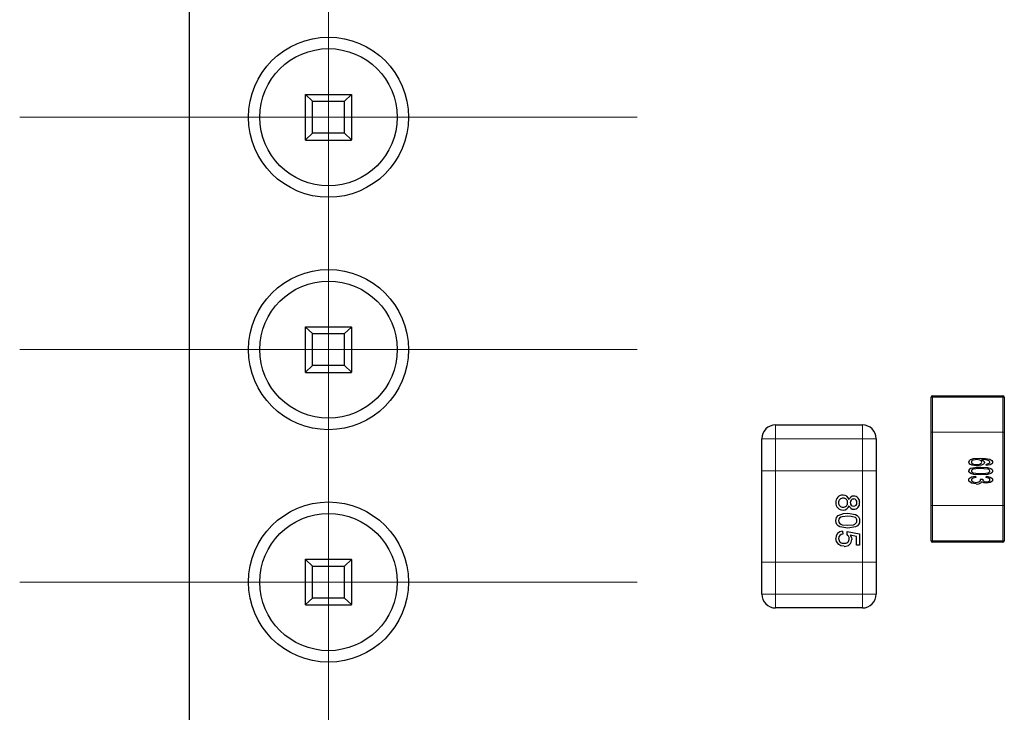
# Model space of a CAD drawing. Header units: millimetres. Extents: x 95 to 199, y 62 to 150.
# Tile 4 of 37: x 95 to 106, y 115 to 122. Entities that reach past the tile are written whole.
import ezdxf

# ---------------------------------------------------------------- set-up
doc = ezdxf.new("R2010")
doc.units = ezdxf.units.MM
doc.linetypes.add('PHANTOM', pattern=[12.7, 6.35, -1.27, 1.27, -1.27, 1.27, -1.27])

# ---------------------------------------------------------------- blocks, each defined once
blk = doc.blocks.new('SW_CENTERMARKSYMBOL_1')
at = {"color": 0, "linetype": 'Continuous', "lineweight": 18}
for p, q in [((0, 2.5), (0, 3.375)), ((0, 0), (0, 2.5)), ((-2.5, 0), (-3.375, 0)), ((0, 0), (-2.5, 0)), ((0, 0), (0, -2.5)), ((0, 0), (2.5, 0)), ((2.5, 0), (3.375, 0)), ((0, -2.5), (0, -3.375))]:
    blk.add_line(p, q, dxfattribs=at)
blk = doc.blocks.new('SW_CENTERMARKSYMBOL_20')
at = {"color": 0, "linetype": 'Continuous', "lineweight": 18}
for p, q in [((0, 2.5), (0, 3.375)), ((0, 0), (0, 2.5)), ((-2.5, 0), (-3.375, 0)), ((0, 0), (-2.5, 0)), ((0, 0), (0, -2.5)), ((0, 0), (2.5, 0)), ((2.5, 0), (3.375, 0)), ((0, -2.5), (0, -3.375))]:
    blk.add_line(p, q, dxfattribs=at)
blk = doc.blocks.new('SW_CENTERMARKSYMBOL_22')
at = {"color": 0, "linetype": 'Continuous', "lineweight": 18}
for p, q in [((0, 2.5), (0, 3.375)), ((0, 0), (0, 2.5)), ((-2.5, 0), (-3.375, 0)), ((0, 0), (-2.5, 0)), ((0, 0), (0, -2.5)), ((0, 0), (2.5, 0)), ((2.5, 0), (3.375, 0)), ((0, -2.5), (0, -3.375))]:
    blk.add_line(p, q, dxfattribs=at)
blk = doc.blocks.new('SW_CENTERMARKSYMBOL_24')
at = {"color": 0, "linetype": 'Continuous', "lineweight": 18}
for p, q in [((0, 2.5), (0, 3.375)), ((0, 0), (0, 2.5)), ((-2.5, 0), (-3.375, 0)), ((0, 0), (-2.5, 0)), ((0, 0), (0, -2.5)), ((0, 0), (2.5, 0)), ((2.5, 0), (3.375, 0)), ((0, -2.5), (0, -3.375))]:
    blk.add_line(p, q, dxfattribs=at)
blk = doc.blocks.new('SW_CENTERMARKSYMBOL_26')
at = {"color": 0, "linetype": 'Continuous', "lineweight": 18}
for p, q in [((0, 2.5), (0, 3.375)), ((0, 0), (0, 2.5)), ((-2.5, 0), (-3.375, 0)), ((0, 0), (-2.5, 0)), ((0, 0), (0, -2.5)), ((0, 0), (2.5, 0)), ((2.5, 0), (3.375, 0)), ((0, -2.5), (0, -3.375))]:
    blk.add_line(p, q, dxfattribs=at)

msp = doc.modelspace()

# ---------------------------------------------------------------- linework, layer by layer
at = {"color": 7, "linetype": 'Continuous', "lineweight": 25}
for p, q in [((97.251, 146.927), (97.251, 100.413)), ((98.525, 121.377), (98.525, 121.38)), ((98.525, 121.38), (99.025, 121.38)), ((98.525, 121.377), (98.6, 121.305)), ((98.525, 120.883), (98.525, 121.377)), ((98.6, 121.305), (98.95, 121.305)), ((98.6, 120.955), (98.6, 121.305)), ((98.95, 121.305), (99.025, 121.377)), ((98.95, 120.955), (98.95, 121.305)), ((99.025, 121.377), (99.025, 121.38)), ((99.025, 121.377), (99.025, 120.883)), ((98.525, 120.883), (98.6, 120.955)), ((98.95, 120.955), (98.6, 120.955)), ((99.025, 120.883), (98.95, 120.955)), ((98.525, 120.88), (98.525, 120.883)), ((98.525, 120.88), (99.025, 120.88)), ((99.025, 120.88), (99.025, 120.883)), ((98.525, 118.837), (98.525, 118.84)), ((98.525, 118.84), (99.025, 118.84)), ((98.525, 118.837), (98.6, 118.765)), ((98.525, 118.343), (98.525, 118.837)), ((98.95, 118.765), (99.025, 118.837)), ((99.025, 118.837), (99.025, 118.84)), ((99.025, 118.837), (99.025, 118.343)), ((98.6, 118.765), (98.95, 118.765)), ((98.6, 118.415), (98.6, 118.765)), ((98.95, 118.415), (98.95, 118.765)), ((98.525, 118.343), (98.6, 118.415)), ((98.95, 118.415), (98.6, 118.415)), ((99.025, 118.343), (98.95, 118.415)), ((98.525, 118.34), (98.525, 118.343)), ((98.525, 118.34), (99.025, 118.34)), ((99.025, 118.34), (99.025, 118.343)), ((105.361, 117.687), (105.361, 118.072)), ((105.376, 118.087), (106.146, 118.087)), ((106.161, 118.072), (106.161, 117.687)), ((103.661, 117.767), (104.611, 117.767)), ((105.361, 116.887), (105.361, 117.687)), ((106.161, 117.687), (106.161, 116.887)), ((103.511, 117.267), (103.511, 117.617)), ((104.761, 117.617), (104.761, 117.267)), ((105.967, 117.323), (105.964, 117.34)), ((103.511, 116.267), (103.511, 117.267)), ((104.761, 117.267), (104.761, 116.267)), ((105.845, 117.208), (105.848, 117.191)), ((105.964, 117.191), (105.967, 117.208)), ((105.898, 117.176), (105.927, 117.174)), ((105.361, 116.502), (105.361, 116.887)), ((106.161, 116.887), (106.161, 116.502)), ((104.393, 116.605), (104.396, 116.572)), ((104.442, 116.569), (104.445, 116.602)), ((104.445, 116.602), (104.577, 116.576)), ((104.544, 116.549), (104.478, 116.562)), ((104.544, 116.454), (104.544, 116.549)), ((104.577, 116.576), (104.577, 116.454)), ((104.577, 116.454), (104.544, 116.454)), ((106.146, 116.487), (105.376, 116.487)), ((98.525, 116.297), (98.525, 116.3)), ((98.525, 116.3), (99.025, 116.3)), ((98.525, 116.297), (98.6, 116.225)), ((98.525, 115.803), (98.525, 116.297)), ((98.6, 116.225), (98.95, 116.225)), ((98.6, 115.875), (98.6, 116.225)), ((98.95, 116.225), (99.025, 116.297)), ((98.95, 115.875), (98.95, 116.225)), ((99.025, 116.297), (99.025, 116.3)), ((99.025, 116.297), (99.025, 115.803)), ((103.511, 115.917), (103.511, 116.267)), ((104.761, 116.267), (104.761, 115.917)), ((98.525, 115.803), (98.6, 115.875)), ((98.525, 115.8), (98.525, 115.803)), ((98.525, 115.8), (99.025, 115.8)), ((98.95, 115.875), (98.6, 115.875)), ((99.025, 115.803), (98.95, 115.875)), ((99.025, 115.8), (99.025, 115.803)), ((104.611, 115.767), (103.661, 115.767))]:
    msp.add_line(p, q, dxfattribs=at)
at = {"color": 8, "linetype": 'PHANTOM', "lineweight": 18}
for p, q in [((105.361, 118.072), (105.376, 118.072)), ((105.376, 118.087), (105.376, 118.072)), ((105.376, 118.072), (105.376, 117.687)), ((106.146, 118.072), (105.376, 118.072)), ((106.146, 118.087), (106.146, 118.072)), ((106.146, 118.072), (106.161, 118.072)), ((106.146, 117.687), (106.146, 118.072)), ((103.661, 117.767), (103.661, 117.617)), ((104.611, 117.767), (104.611, 117.617)), ((105.361, 117.687), (105.376, 117.687)), ((105.376, 117.687), (106.146, 117.687)), ((105.376, 117.687), (105.376, 116.887)), ((106.146, 117.687), (106.161, 117.687)), ((106.146, 116.887), (106.146, 117.687)), ((103.511, 117.617), (103.661, 117.617)), ((104.611, 117.617), (103.661, 117.617)), ((103.661, 117.617), (103.661, 117.267)), ((104.611, 117.617), (104.761, 117.617)), ((104.611, 117.267), (104.611, 117.617)), ((103.511, 117.267), (103.661, 117.267)), ((103.661, 117.267), (104.611, 117.267)), ((103.661, 117.267), (103.661, 116.267)), ((104.611, 117.267), (104.761, 117.267)), ((104.611, 116.267), (104.611, 117.267)), ((105.376, 116.887), (105.361, 116.887)), ((106.146, 116.887), (105.376, 116.887)), ((105.376, 116.887), (105.376, 116.502)), ((106.161, 116.887), (106.146, 116.887)), ((106.146, 116.502), (106.146, 116.887)), ((105.361, 116.502), (105.376, 116.502)), ((105.376, 116.502), (106.146, 116.502)), ((105.376, 116.502), (105.376, 116.487)), ((106.146, 116.502), (106.161, 116.502)), ((106.146, 116.502), (106.146, 116.487)), ((103.661, 116.267), (103.511, 116.267)), ((104.611, 116.267), (103.661, 116.267)), ((103.661, 116.267), (103.661, 115.917)), ((104.761, 116.267), (104.611, 116.267)), ((104.611, 115.917), (104.611, 116.267)), ((103.511, 115.917), (103.661, 115.917)), ((103.661, 115.917), (104.611, 115.917)), ((103.661, 115.917), (103.661, 115.767)), ((104.611, 115.917), (104.761, 115.917)), ((104.611, 115.917), (104.611, 115.767))]:
    msp.add_line(p, q, dxfattribs=at)
at = {"color": 7, "linetype": 'Continuous', "lineweight": 25, "flags": 128}
for points in [[(105.773, 117.36), (105.779, 117.377), (105.792, 117.388), (105.825, 117.4), (105.896, 117.405)], [(105.896, 117.405), (105.957, 117.402), (106.004, 117.392)], [(105.861, 117.32), (105.809, 117.327), (105.785, 117.338), (105.776, 117.348), (105.773, 117.36)], [(105.797, 117.294), (105.856, 117.305), (105.903, 117.307)], [(105.861, 117.389), (105.826, 117.384), (105.81, 117.377), (105.804, 117.37), (105.802, 117.362)], [(105.802, 117.362), (105.804, 117.353), (105.81, 117.347), (105.826, 117.34), (105.86, 117.336)], [(105.86, 117.336), (105.893, 117.34), (105.907, 117.348), (105.913, 117.354), (105.914, 117.362)], [(105.914, 117.362), (105.912, 117.37), (105.907, 117.376), (105.893, 117.384), (105.861, 117.389)], [(105.944, 117.358), (105.94, 117.346), (105.932, 117.337), (105.91, 117.326), (105.861, 117.32)], [(105.903, 117.307), (105.976, 117.302), (106.012, 117.292), (106.027, 117.281), (106.031, 117.273), (106.033, 117.264)], [(105.91, 117.389), (105.934, 117.376), (105.941, 117.368), (105.944, 117.358)], [(105.964, 117.34), (105.979, 117.342), (105.99, 117.345)], [(106.033, 117.359), (106.031, 117.35), (106.025, 117.341), (106.007, 117.331), (105.967, 117.323)], [(105.99, 117.345), (106, 117.352), (106.002, 117.356), (106.003, 117.361)], [(106.003, 117.361), (106, 117.369), (105.996, 117.375)], [(106.004, 117.392), (106.025, 117.378), (106.031, 117.369), (106.033, 117.359)], [(105.903, 117.221), (105.829, 117.226), (105.794, 117.236), (105.779, 117.247), (105.774, 117.255), (105.773, 117.264)], [(105.773, 117.166), (105.775, 117.177), (105.782, 117.187), (105.801, 117.199), (105.845, 117.208)], [(105.903, 117.29), (105.848, 117.288), (105.821, 117.282), (105.809, 117.276), (105.804, 117.27), (105.802, 117.264)], [(105.802, 117.264), (105.804, 117.257), (105.809, 117.252), (105.821, 117.245), (105.848, 117.24), (105.903, 117.237)], [(105.848, 117.191), (105.82, 117.186), (105.808, 117.179), (105.804, 117.173), (105.802, 117.166)], [(105.986, 117.283), (105.939, 117.289), (105.903, 117.29)], [(105.903, 117.237), (105.958, 117.24), (105.985, 117.245), (105.997, 117.252), (106.002, 117.257), (106.003, 117.264)], [(106.033, 117.264), (106.031, 117.255), (106.027, 117.247), (106.012, 117.236), (105.976, 117.226), (105.903, 117.221)], [(106.003, 117.167), (106.002, 117.173), (105.999, 117.179), (105.988, 117.186), (105.964, 117.191)], [(105.967, 117.208), (106.008, 117.198), (106.025, 117.187), (106.031, 117.178), (106.033, 117.168)], [(105.853, 117.122), (105.804, 117.131), (105.783, 117.144), (105.775, 117.154), (105.773, 117.166)], [(105.802, 117.166), (105.804, 117.158), (105.808, 117.151), (105.822, 117.144), (105.854, 117.139)], [(105.854, 117.139), (105.883, 117.144), (105.895, 117.151), (105.9, 117.157), (105.901, 117.164)], [(105.901, 117.164), (105.9, 117.171), (105.898, 117.176)], [(105.968, 117.129), (105.937, 117.134), (105.917, 117.146)], [(105.927, 117.174), (105.927, 117.173), (105.927, 117.171)], [(105.927, 117.171), (105.928, 117.165), (105.931, 117.159), (105.941, 117.15), (105.966, 117.145)], [(105.966, 117.145), (105.989, 117.15), (105.999, 117.156), (106.002, 117.161), (106.003, 117.167)], [(106.033, 117.168), (106.031, 117.158), (106.025, 117.149), (106.008, 117.137), (105.968, 117.129)], [(104.32, 116.721), (104.328, 116.756), (104.345, 116.778)], [(104.345, 116.778), (104.402, 116.8), (104.45, 116.803)], [(104.45, 116.77), (104.388, 116.764), (104.374, 116.759), (104.361, 116.749), (104.353, 116.736), (104.35, 116.721)], [(104.45, 116.803), (104.536, 116.789), (104.554, 116.778), (104.569, 116.762), (104.578, 116.742), (104.58, 116.721)], [(104.533, 116.755), (104.488, 116.768), (104.45, 116.77)], [(104.45, 116.638), (104.365, 116.652), (104.346, 116.663), (104.331, 116.679), (104.323, 116.699), (104.32, 116.721)], [(104.35, 116.721), (104.353, 116.705), (104.361, 116.692), (104.374, 116.683), (104.388, 116.677), (104.45, 116.671)], [(104.45, 116.671), (104.513, 116.677), (104.527, 116.683), (104.54, 116.693), (104.548, 116.706), (104.551, 116.721)], [(104.58, 116.721), (104.578, 116.699), (104.569, 116.679), (104.555, 116.663), (104.536, 116.652), (104.45, 116.638)], [(104.478, 116.562), (104.491, 116.538), (104.495, 116.516)], [(104.351, 116.46), (104.326, 116.493), (104.32, 116.526)], [(104.412, 116.441), (104.376, 116.447), (104.351, 116.46)]]:
    msp.add_lwpolyline(points, dxfattribs=at)
at = {"color": 7, "linetype": 'Continuous', "lineweight": 25}
for centre, radius in [((98.775, 121.13), 0.875), ((98.775, 121.13), 0.75), ((98.775, 118.59), 0.875), ((98.775, 118.59), 0.75), ((98.775, 116.05), 0.875), ((98.775, 116.05), 0.75)]:
    msp.add_circle(centre, radius, dxfattribs=at)
for centre, radius, start, end in [((105.376, 118.072), 0.015, 90, 180), ((106.146, 118.072), 0.015, 0, 90), ((103.661, 117.617), 0.15, 90, 180), ((104.611, 117.617), 0.15, 0, 90), ((105.921, 117.185), 0.204, 68.4696, 92.9414), ((105.806, 117.261), 0.0335, 104.9213, 175.7401), ((105.981, 117.26), 0.0228, 9.2371, 77.5084), ((105.864, 117.189), 0.0677, 260.8018, 320.911), ((104.398, 116.923), 0.0777, 88.9581, 183.4548), ((104.403, 116.937), 0.0632, 13.0932, 93.3407), ((104.515, 116.938), 0.0522, 89.1956, 165.2594), ((104.514, 116.924), 0.0665, 355.2268, 88.7024), ((104.398, 116.914), 0.0777, 176.5669, 270.3825), ((104.397, 116.92), 0.0474, 86.9476, 182.7563), ((104.396, 116.915), 0.0466, 176.7443, 272.9549), ((104.401, 116.902), 0.0659, 267.6726, 344.2335), ((104.401, 116.916), 0.0477, 267.2448, 2.991), ((104.402, 116.921), 0.0466, 357.3431, 92.8986), ((104.514, 116.897), 0.0515, 195.1209, 270.7098), ((104.514, 116.921), 0.0363, 88.3528, 185.6287), ((104.514, 116.914), 0.0356, 174.1037, 270.3838), ((104.514, 116.915), 0.0366, 269.4873, 4.5264), ((104.515, 116.922), 0.036, 354.3304, 89.2139), ((104.513, 116.913), 0.0671, 271.1076, 4.8912), ((104.51, 116.722), 0.0409, 359.2644, 55.238), ((104.396, 116.529), 0.0762, 92.7799, 182.7537), ((104.397, 116.526), 0.0467, 90.7158, 180.4864), ((104.416, 116.527), 0.0495, 357.6071, 57.755), ((104.403, 116.527), 0.0534, 181.4081, 276.8796), ((104.416, 116.523), 0.0493, 262.7821, 3.0328), ((104.417, 116.518), 0.0778, 266.0299, 358.3585), ((105.376, 116.502), 0.015, 180, 270), ((106.146, 116.502), 0.015, 270, 0), ((103.661, 115.917), 0.15, 180, 270), ((104.611, 115.917), 0.15, 270, 0)]:
    msp.add_arc(centre, radius, start, end, dxfattribs=at)

# ---------------------------------------------------------------- block references
at = {"color": 7, "linetype": 'Continuous', "lineweight": 18}
for name, p in [('SW_CENTERMARKSYMBOL_1', (98.775, 123.67)), ('SW_CENTERMARKSYMBOL_20', (98.775, 121.13)), ('SW_CENTERMARKSYMBOL_22', (98.775, 118.59)), ('SW_CENTERMARKSYMBOL_24', (98.775, 116.05)), ('SW_CENTERMARKSYMBOL_26', (98.775, 113.51))]:
    msp.add_blockref(name, p, dxfattribs=at)

doc.saveas('drawing.dxf')
